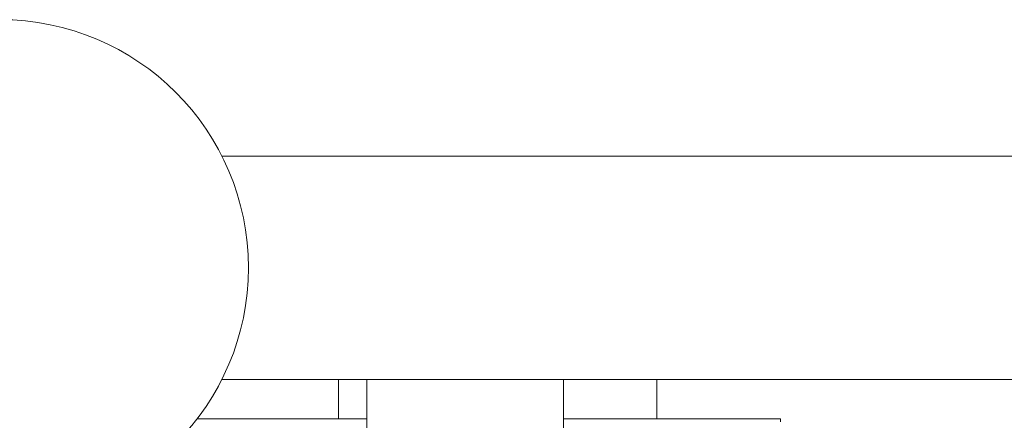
# Model space of a CAD drawing. Header units: inches. Extents: x 1 to 19.9, y 2.6 to 16.1.
# Tile 32 of 70: x 11.344 to 12.094, y 4.264 to 4.57. Entities that reach past the tile are written whole.
import ezdxf

# ---------------------------------------------------------------- set-up
doc = ezdxf.new("R2010")
doc.units = ezdxf.units.IN
doc.header["$MEASUREMENT"] = 0

msp = doc.modelspace()

# ---------------------------------------------------------------- linework, layer by layer
at = {"color": 7, "linetype": 'Continuous', "lineweight": 15}
for p, q in [((12.32933, 4.46563), (11.49811, 4.46563)), ((11.70675, 4.29563), (11.49811, 4.29563)), ((11.58702, 4.26562), (11.58702, 4.29563)), ((11.60852, 4.29563), (11.60852, 4.22476)), ((11.71698, 4.29563), (11.70675, 4.29563)), ((12.25101, 4.29563), (11.71698, 4.29563)), ((11.75813, 4.22476), (11.75813, 4.29563)), ((11.82933, 4.29563), (11.82933, 4.26562)), ((11.60852, 4.26562), (11.47928, 4.26562)), ((11.92333, 4.26562), (11.75813, 4.26562)), ((11.92333, 4.26321), (11.92333, 4.26562))]:
    msp.add_line(p, q, dxfattribs=at)
msp.add_circle((11.32933, 4.38063), 0.18898, dxfattribs=at)

doc.saveas('drawing.dxf')
